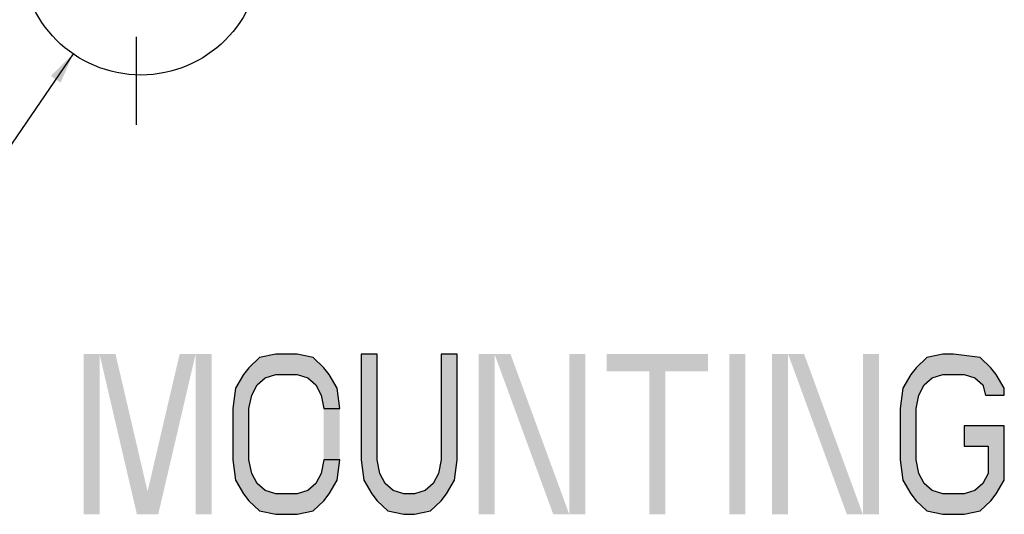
# Model space of a CAD drawing. Header units: inches. Extents: x 0 to 82.7, y 0 to 58.5.
# Tile 32 of 79: x 52.6 to 57.4, y 16.3 to 18.7. Entities that reach past the tile are written whole.
import ezdxf

# ---------------------------------------------------------------- set-up
doc = ezdxf.new("R2010")
doc.units = ezdxf.units.IN
doc.header["$LTSCALE"] = 4.547244
doc.header["$MEASUREMENT"] = 0
doc.linetypes.add('CENTER', pattern=[0.6, 0.375, -0.075, 0.075, -0.075])
doc.layers.get('0').update_dxf_attribs({"linetype": 'CONTINUOUS'})
doc.layers.add('DEFAULT_1', color=7, linetype='CENTER')
doc.styles.get("Standard").update_dxf_attribs({"font": 'txt', "width": 0.8})
doc.dimstyles.get("Standard").update_dxf_attribs({"dimtxt": 0.78125, "dimasz": 0.15, "dimexe": 0.18, "dimexo": 0.0625, "dimgap": 0.09, "dimtad": 1, "dimdec": 1, "dimzin": 4, "dimdsep": 46, "dimtxsty": 'STANDARD', "dimblk": '_FILLED', "dimblk1": '_FILLED', "dimblk2": '_FILLED', "dimcen": 0.09, "dimadec": 0, "dimazin": 0, "dimtp": 0.1, "dimtm": 0.1, "dimtfac": 1, "dimtdec": 1, "dimtofl": 0, "dimtmove": 0, "dimatfit": 3, "dimldrblk": '_FILLED', "dimfxl": 1, "dimtolj": 1, "dimtzin": 4, "dimarcsym": 0})

# ---------------------------------------------------------------- blocks, each defined once
blk = doc.blocks.new('_FILLED')
at = {"color": 0, "linetype": 'BYBLOCK'}
blk.add_solid([(0, 0), (-1, 0.193), (-1, -0.193)], dxfattribs=at)

msp = doc.modelspace()

# ---------------------------------------------------------------- hatches: boundary and pattern name
at = {"linetype": 'CONTINUOUS'}
for points in [[(54.1233, 16.773), (54.1103, 16.8727), (54.0713, 16.9392), (54.0452, 16.9725), (53.9931, 17.0223), (53.915, 17.0389), (53.8108, 17.0389), (53.7327, 17.0223), (53.6806, 16.9725), (53.6546, 16.9392), (53.6155, 16.8727), (53.6025, 16.773), (53.6025, 16.5237), (53.6155, 16.4239), (53.6546, 16.3574), (53.6806, 16.3242), (53.7327, 16.2743), (53.8108, 16.2577), (53.915, 16.2577), (53.9931, 16.2743), (54.0452, 16.3242), (54.0713, 16.3574), (54.1103, 16.4239), (54.1233, 16.5237), (54.0452, 16.5237), (54.0322, 16.4572), (54.0062, 16.4073), (53.9671, 16.374), (53.915, 16.3574), (53.8108, 16.3574), (53.7588, 16.374), (53.7197, 16.4073), (53.6937, 16.4572), (53.6806, 16.5237), (53.6806, 16.773), (53.6937, 16.8395), (53.7197, 16.8893), (53.7588, 16.9226), (53.8108, 16.9392), (53.915, 16.9392), (53.9671, 16.9226), (54.0062, 16.8893), (54.0322, 16.8395), (54.0452, 16.773)], [(54.2275, 17.0389), (54.2275, 16.5237), (54.2405, 16.4239), (54.2796, 16.3574), (54.3056, 16.3242), (54.3577, 16.2743), (54.4358, 16.2577), (54.4879, 16.2577), (54.5661, 16.2743), (54.6181, 16.3242), (54.6442, 16.3574), (54.6832, 16.4239), (54.6963, 16.5237), (54.6963, 17.0389), (54.6181, 17.0389), (54.6181, 16.5237), (54.6051, 16.4572), (54.5791, 16.4073), (54.54, 16.374), (54.4879, 16.3574), (54.4358, 16.3574), (54.3838, 16.374), (54.3447, 16.4073), (54.3187, 16.4572), (54.3056, 16.5237), (54.3056, 17.0389)], [(57.3655, 16.8395), (57.3655, 16.8727), (57.3265, 16.9392), (57.3004, 16.9725), (57.2483, 17.0223), (57.1181, 17.0389), (57.0661, 17.0389), (56.9879, 17.0223), (56.9358, 16.9725), (56.9098, 16.9392), (56.8707, 16.8727), (56.8577, 16.773), (56.8577, 16.5237), (56.8707, 16.4239), (56.9098, 16.3574), (56.9358, 16.3242), (56.9879, 16.2743), (57.0661, 16.2577), (57.1702, 16.2577), (57.2483, 16.2743), (57.3004, 16.3242), (57.3265, 16.3574), (57.3655, 16.4239), (57.3655, 16.6899), (57.1702, 16.6899), (57.1702, 16.5901), (57.2874, 16.5901), (57.2874, 16.4572), (57.2614, 16.4073), (57.2223, 16.374), (57.1702, 16.3574), (57.0661, 16.3574), (57.014, 16.374), (56.9749, 16.4073), (56.9489, 16.4572), (56.9358, 16.5237), (56.9358, 16.773), (56.9489, 16.8395), (56.9749, 16.8893), (57.014, 16.9226), (57.0661, 16.9392), (57.1702, 16.9392), (57.2223, 16.9226), (57.2614, 16.8893), (57.2744, 16.8395)]]:
    msp.add_hatch(color=7, dxfattribs=at).paths.add_polyline_path(points)

# ---------------------------------------------------------------- linework, layer by layer
at = {"color": 7, "linetype": 'CONTINUOUS'}
for points in [[(54.1233, 16.773), (54.1103, 16.8727), (54.0713, 16.9392), (54.0452, 16.9725), (53.9931, 17.0223), (53.915, 17.0389), (53.8108, 17.0389), (53.7327, 17.0223), (53.6806, 16.9725), (53.6546, 16.9392), (53.6155, 16.8727), (53.6025, 16.773), (53.6025, 16.5237), (53.6155, 16.4239), (53.6546, 16.3574), (53.6806, 16.3242), (53.7327, 16.2743), (53.8108, 16.2577), (53.915, 16.2577), (53.9931, 16.2743), (54.0452, 16.3242), (54.0713, 16.3574), (54.1103, 16.4239), (54.1233, 16.5237), (54.0452, 16.5237), (54.0322, 16.4572), (54.0062, 16.4073), (53.9671, 16.374), (53.915, 16.3574), (53.8108, 16.3574), (53.7588, 16.374), (53.7197, 16.4073), (53.6937, 16.4572), (53.6806, 16.5237), (53.6806, 16.773), (53.6937, 16.8395), (53.7197, 16.8893), (53.7588, 16.9226), (53.8108, 16.9392), (53.915, 16.9392), (53.9671, 16.9226), (54.0062, 16.8893), (54.0322, 16.8395), (54.0452, 16.773), (54.1233, 16.773)], [(54.2275, 17.0389), (54.2275, 16.5237), (54.2405, 16.4239), (54.2796, 16.3574), (54.3056, 16.3242), (54.3577, 16.2743), (54.4358, 16.2577), (54.4879, 16.2577), (54.5661, 16.2743), (54.6181, 16.3242), (54.6442, 16.3574), (54.6832, 16.4239), (54.6963, 16.5237), (54.6963, 17.0389), (54.6181, 17.0389), (54.6181, 16.5237), (54.6051, 16.4572), (54.5791, 16.4073), (54.54, 16.374), (54.4879, 16.3574), (54.4358, 16.3574), (54.3838, 16.374), (54.3447, 16.4073), (54.3187, 16.4572), (54.3056, 16.5237), (54.3056, 17.0389), (54.2275, 17.0389)], [(57.3655, 16.8395), (57.3655, 16.8727), (57.3265, 16.9392), (57.3004, 16.9725), (57.2483, 17.0223), (57.1181, 17.0389), (57.0661, 17.0389), (56.9879, 17.0223), (56.9358, 16.9725), (56.9098, 16.9392), (56.8707, 16.8727), (56.8577, 16.773), (56.8577, 16.5237), (56.8707, 16.4239), (56.9098, 16.3574), (56.9358, 16.3242), (56.9879, 16.2743), (57.0661, 16.2577), (57.1702, 16.2577), (57.2483, 16.2743), (57.3004, 16.3242), (57.3265, 16.3574), (57.3655, 16.4239), (57.3655, 16.6899), (57.1702, 16.6899), (57.1702, 16.5901), (57.2874, 16.5901), (57.2874, 16.4572), (57.2614, 16.4073), (57.2223, 16.374), (57.1702, 16.3574), (57.0661, 16.3574), (57.014, 16.374), (56.9749, 16.4073), (56.9489, 16.4572), (56.9358, 16.5237), (56.9358, 16.773), (56.9489, 16.8395), (56.9749, 16.8893), (57.014, 16.9226), (57.0661, 16.9392), (57.1702, 16.9392), (57.2223, 16.9226), (57.2614, 16.8893), (57.2744, 16.8395), (57.3655, 16.8395)]]:
    msp.add_lwpolyline(points, dxfattribs=at)
msp.add_circle((53.1532, 18.983), 0.5826, dxfattribs=at)
for points in [[(52.8733, 17.0389), (52.8733, 16.2577), (52.9515, 17.0389), (52.9515, 16.2577)], [(52.9515, 17.0389), (53.1338, 16.2577), (53.0296, 17.0389), (53.2119, 16.2577)], [(53.3421, 17.0389), (53.1598, 16.2577), (53.4202, 17.0389), (53.2379, 16.2577)], [(53.4202, 17.0389), (53.4202, 16.2577), (53.4983, 17.0389), (53.4983, 16.2577)], [(54.8004, 17.0389), (54.8004, 16.2577), (54.8786, 17.0389), (54.8786, 16.2577)], [(54.8786, 17.0389), (55.165, 16.2577), (54.9567, 17.0389), (55.2431, 16.2577)], [(55.2431, 17.0389), (55.2431, 16.2577), (55.3213, 17.0389), (55.3213, 16.2577)], [(55.4254, 17.0389), (55.4254, 16.9558), (55.9202, 17.0389), (55.9202, 16.9558)], [(56.0244, 17.0389), (56.0244, 16.2577), (56.1025, 17.0389), (56.1025, 16.2577)], [(56.2327, 17.0389), (56.2327, 16.2577), (56.3109, 17.0389), (56.3109, 16.2577)], [(56.3109, 17.0389), (56.5973, 16.2577), (56.389, 17.0389), (56.6754, 16.2577)], [(56.6754, 17.0389), (56.6754, 16.2577), (56.7536, 17.0389), (56.7536, 16.2577)], [(55.6338, 16.9558), (55.6338, 16.2577), (55.7119, 16.9558), (55.7119, 16.2577)], [(54.1233, 16.773), (54.0452, 16.773), (54.1233, 16.5237), (54.0452, 16.5237)]]:
    msp.add_solid(points, dxfattribs=at)
at = {"layer": 'DEFAULT_1', "color": 7, "linetype": 'CENTER'}
msp.add_line((53.1312, 18.1574), (53.1312, 18.5864), dxfattribs=at)

# ---------------------------------------------------------------- leaders
at = {"color": 7, "linetype": 'CONTINUOUS'}
msp.add_leader([(52.8227, 18.5032), (51.4299, 16.4813), (50.1799, 16.4813)], dimstyle='STANDARD', override={"dimtad": 0}, dxfattribs=at)

doc.saveas('drawing.dxf')
